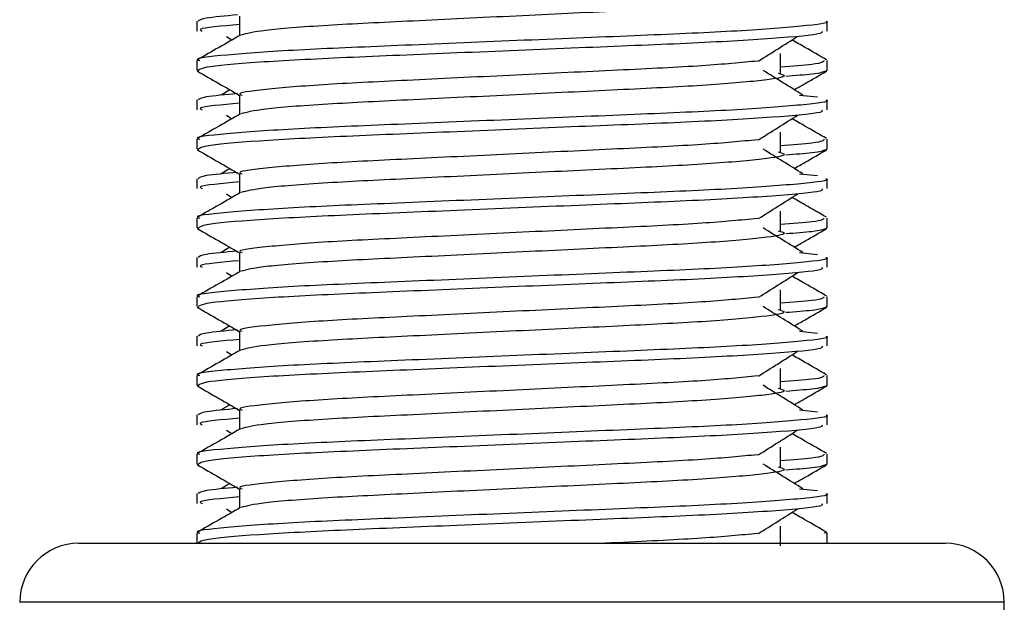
# Model space of a CAD drawing. Header units: millimetres. Extents: x 0 to 420, y 0 to 297.
# Tile 62 of 106: x 175.01 to 175.59, y 207.388 to 207.732. Entities that reach past the tile are written whole.
import ezdxf

# ---------------------------------------------------------------- set-up
doc = ezdxf.new("R2010")
doc.units = ezdxf.units.MM

msp = doc.modelspace()

# ---------------------------------------------------------------- linework, layer by layer
at = {"color": 7, "linetype": 'Continuous', "lineweight": 25}
for p, q in [((175.11404, 207.73116), (175.11404, 207.72535)), ((175.13918, 207.73404), (175.13918, 207.7227)), ((175.48568, 207.72535), (175.48568, 207.73116)), ((175.13141, 207.72218), (175.13471, 207.72011)), ((175.11404, 207.70791), (175.11404, 207.70213)), ((175.45818, 207.70043), (175.45818, 207.71204)), ((175.48568, 207.70213), (175.48568, 207.70791)), ((175.11415, 207.70188), (175.11509, 207.70167)), ((175.48487, 207.70213), (175.48557, 207.70188)), ((175.13337, 207.69071), (175.12836, 207.6876)), ((175.11404, 207.6847), (175.11404, 207.6789)), ((175.13918, 207.68759), (175.13918, 207.67624)), ((175.46949, 207.68761), (175.47997, 207.68649)), ((175.48568, 207.6789), (175.48568, 207.6847)), ((175.13141, 207.67572), (175.13471, 207.67365)), ((175.11404, 207.66146), (175.11404, 207.65567)), ((175.45818, 207.65397), (175.45818, 207.66559)), ((175.48568, 207.65567), (175.48568, 207.66146)), ((175.11415, 207.65542), (175.11509, 207.65521)), ((175.48487, 207.65567), (175.48557, 207.65542)), ((175.13337, 207.64426), (175.12836, 207.64115)), ((175.11404, 207.63825), (175.11404, 207.63244)), ((175.13918, 207.64113), (175.13918, 207.62979)), ((175.46949, 207.64116), (175.47997, 207.64003)), ((175.48568, 207.63244), (175.48568, 207.63825)), ((175.13141, 207.62927), (175.13471, 207.6272)), ((175.11404, 207.615), (175.11404, 207.60921)), ((175.45818, 207.60752), (175.45818, 207.61913)), ((175.48568, 207.60921), (175.48568, 207.615)), ((175.11415, 207.60897), (175.11509, 207.60876)), ((175.48487, 207.60921), (175.48557, 207.60897)), ((175.13337, 207.5978), (175.12836, 207.59469)), ((175.11404, 207.59179), (175.11404, 207.58599)), ((175.13918, 207.59468), (175.13918, 207.58333)), ((175.46949, 207.5947), (175.47997, 207.59358)), ((175.48568, 207.58599), (175.48568, 207.59179)), ((175.13141, 207.58281), (175.13471, 207.58074)), ((175.11404, 207.56855), (175.11404, 207.56276)), ((175.45818, 207.56106), (175.45818, 207.57268)), ((175.48568, 207.56276), (175.48568, 207.56855)), ((175.11415, 207.56251), (175.11509, 207.5623)), ((175.48487, 207.56276), (175.48557, 207.56251)), ((175.13337, 207.55135), (175.12836, 207.54824)), ((175.11404, 207.54534), (175.11404, 207.53953)), ((175.13918, 207.54822), (175.13918, 207.53688)), ((175.46949, 207.54825), (175.47997, 207.54712)), ((175.48568, 207.53953), (175.48568, 207.54534)), ((175.13141, 207.53636), (175.13471, 207.53428)), ((175.11404, 207.52209), (175.11404, 207.5163)), ((175.45818, 207.51461), (175.45818, 207.52622)), ((175.48568, 207.5163), (175.48568, 207.52209)), ((175.11415, 207.51606), (175.11509, 207.51585)), ((175.48487, 207.5163), (175.48557, 207.51606)), ((175.13337, 207.50489), (175.12836, 207.50178)), ((175.11404, 207.49888), (175.11404, 207.49308)), ((175.13918, 207.50177), (175.13918, 207.49042)), ((175.46949, 207.50179), (175.47997, 207.50067)), ((175.48568, 207.49308), (175.48568, 207.49888)), ((175.13141, 207.4899), (175.13471, 207.48783)), ((175.11404, 207.47564), (175.11404, 207.46985)), ((175.45818, 207.46815), (175.45818, 207.47977)), ((175.48568, 207.46985), (175.48568, 207.47564)), ((175.11415, 207.4696), (175.11509, 207.46939)), ((175.48487, 207.46985), (175.48557, 207.4696)), ((175.13337, 207.45844), (175.12836, 207.45533)), ((175.11404, 207.45243), (175.11404, 207.44662)), ((175.13918, 207.45531), (175.13918, 207.44397)), ((175.46949, 207.45534), (175.47997, 207.45421)), ((175.48568, 207.44662), (175.48568, 207.45243)), ((175.13141, 207.44345), (175.13471, 207.44137)), ((175.11404, 207.42918), (175.11404, 207.42315)), ((175.45818, 207.4217), (175.45818, 207.43331)), ((175.48568, 207.42315), (175.48568, 207.42918)), ((175.04436, 207.42315), (175.55536, 207.42315)), ((175.5902, 207.38831), (175.00952, 207.38831)), ((175.5902, 207.24894), (175.5902, 207.38831))]:
    msp.add_line(p, q, dxfattribs=at)
for centre, start, end in [((175.04436, 207.38831), 90, 180), ((175.55536, 207.38831), 0, 90)]:
    msp.add_arc(centre, 0.03484, start, end, dxfattribs=at)
for points, knots in [([(175.45691, 207.74691), (175.45863, 207.74641), (175.46347, 207.74502), (175.45008, 207.74272), (175.4152, 207.73965), (175.36309, 207.73709), (175.30219, 207.73421), (175.24083, 207.73121), (175.18833, 207.7287), (175.15041, 207.72572), (175.14345, 207.72387), (175.14005, 207.72296)], [0, 0, 0, 0, 0.0638066, 0.1803218, 0.300081, 0.415215, 0.5333173, 0.6525337, 0.7671935, 0.8863835, 1, 1, 1, 1]), ([(175.48488, 207.73116), (175.48514, 207.73108), (175.48815, 207.7301), (175.47277, 207.72821), (175.43346, 207.72514), (175.37294, 207.72257), (175.30252, 207.7197), (175.23179, 207.7167), (175.17012, 207.71418), (175.12937, 207.71118), (175.11115, 207.70909), (175.11521, 207.70805), (175.11575, 207.70791)], [0, 0, 0, 0, 0.011024, 0.131189, 0.254695, 0.373437, 0.495237, 0.618184, 0.736438, 0.859358, 0.981202, 1, 1, 1, 1]), ([(175.13789, 207.73489), (175.13074, 207.73423), (175.1166, 207.73292), (175.11542, 207.73174), (175.11483, 207.73116)], [0, 0, 0, 0, 0.505585, 1, 1, 1, 1]), ([(175.48257, 207.72535), (175.48294, 207.72485), (175.48398, 207.72347), (175.4562, 207.72089), (175.40581, 207.718), (175.33918, 207.71544), (175.26741, 207.71238), (175.19994, 207.70966), (175.14724, 207.70696), (175.11785, 207.70422), (175.1157, 207.70272), (175.11485, 207.70213)], [0, 0, 0, 0, 0.068754, 0.191591, 0.313424, 0.432053, 0.555484, 0.675715, 0.795706, 0.919174, 1, 1, 1, 1]), ([(175.13918, 207.72921), (175.12864, 207.72826), (175.11358, 207.72691), (175.11633, 207.72571), (175.11715, 207.72535)], [0, 0, 0, 0, 0.700207, 1, 1, 1, 1]), ([(175.13966, 207.72297), (175.13546, 207.72054), (175.12706, 207.71568), (175.11866, 207.71082), (175.11445, 207.70838)], [0, 0, 0, 0, 0.499935, 1, 1, 1, 1]), ([(175.44524, 207.70763), (175.44908, 207.71006), (175.45676, 207.71491), (175.46445, 207.71975), (175.4683, 207.72218)], [0, 0, 0, 0, 0.49999, 1, 1, 1, 1]), ([(175.48526, 207.70838), (175.48106, 207.71082), (175.47431, 207.71472), (175.46756, 207.71863), (175.46501, 207.72011)], [0, 0, 0, 0, 0.622406, 1, 1, 1, 1]), ([(175.44477, 207.70765), (175.43494, 207.7067), (175.41499, 207.70477), (175.36283, 207.70224), (175.30222, 207.69937), (175.24099, 207.69637), (175.18768, 207.69385), (175.15243, 207.69086), (175.13668, 207.68877), (175.1402, 207.68772), (175.14068, 207.68758)], [0, 0, 0, 0, 0.134031, 0.271937, 0.413399, 0.556196, 0.693534, 0.836299, 0.977812, 1, 1, 1, 1]), ([(175.48397, 207.70791), (175.48362, 207.70719), (175.48304, 207.706), (175.46523, 207.70465), (175.45818, 207.70411)], [0, 0, 0, 0, 0.604248, 1, 1, 1, 1]), ([(175.11441, 207.70168), (175.11862, 207.69925), (175.12687, 207.69447), (175.13513, 207.6897), (175.13918, 207.68735)], [0, 0, 0, 0, 0.508867, 1, 1, 1, 1]), ([(175.45691, 207.70045), (175.45863, 207.69996), (175.46347, 207.69857), (175.45008, 207.69627), (175.4152, 207.6932), (175.36309, 207.69063), (175.30219, 207.68776), (175.24083, 207.68476), (175.18833, 207.68224), (175.15041, 207.67927), (175.14345, 207.67741), (175.14005, 207.6765)], [0, 0, 0, 0, 0.063807, 0.180322, 0.300081, 0.415215, 0.533317, 0.652534, 0.767193, 0.886384, 1, 1, 1, 1]), ([(175.47136, 207.6876), (175.46745, 207.69003), (175.45962, 207.69488), (175.4518, 207.69973), (175.4479, 207.70215)], [0, 0, 0, 0, 0.5000108, 1, 1, 1, 1]), ([(175.48463, 207.70167), (175.48339, 207.70109), (175.48131, 207.70011), (175.46706, 207.69901), (175.46127, 207.69857)], [0, 0, 0, 0, 0.5937937, 1, 1, 1, 1]), ([(175.46634, 207.69071), (175.46846, 207.69194), (175.47478, 207.6956), (175.4811, 207.69925), (175.4853, 207.70168)], [0, 0, 0, 0, 0.335187, 1, 1, 1, 1]), ([(175.48488, 207.6847), (175.48514, 207.68462), (175.48815, 207.68364), (175.47277, 207.68175), (175.43346, 207.67868), (175.37294, 207.67612), (175.30252, 207.67324), (175.23179, 207.67024), (175.17012, 207.66772), (175.12937, 207.66473), (175.11115, 207.66264), (175.11521, 207.6616), (175.11575, 207.66146)], [0, 0, 0, 0, 0.011024, 0.131189, 0.254695, 0.373437, 0.495237, 0.618184, 0.736438, 0.859358, 0.981202, 1, 1, 1, 1]), ([(175.13789, 207.68844), (175.13074, 207.68778), (175.1166, 207.68647), (175.11542, 207.68529), (175.11483, 207.6847)], [0, 0, 0, 0, 0.505585, 1, 1, 1, 1]), ([(175.48257, 207.6789), (175.48294, 207.6784), (175.48398, 207.67701), (175.4562, 207.67443), (175.40581, 207.67154), (175.33918, 207.66899), (175.26741, 207.66592), (175.19994, 207.6632), (175.14724, 207.6605), (175.11785, 207.65776), (175.1157, 207.65626), (175.11485, 207.65567)], [0, 0, 0, 0, 0.068754, 0.191591, 0.313424, 0.432053, 0.555484, 0.675715, 0.795706, 0.919174, 1, 1, 1, 1]), ([(175.13918, 207.68275), (175.12864, 207.68181), (175.11358, 207.68045), (175.11633, 207.67926), (175.11715, 207.6789)], [0, 0, 0, 0, 0.700207, 1, 1, 1, 1]), ([(175.13966, 207.67652), (175.13546, 207.67409), (175.12706, 207.66922), (175.11866, 207.66436), (175.11445, 207.66193)], [0, 0, 0, 0, 0.499935, 1, 1, 1, 1]), ([(175.44524, 207.66118), (175.44908, 207.6636), (175.45676, 207.66845), (175.46445, 207.6733), (175.4683, 207.67572)], [0, 0, 0, 0, 0.49999, 1, 1, 1, 1]), ([(175.48526, 207.66193), (175.48106, 207.66436), (175.47431, 207.66827), (175.46756, 207.67217), (175.46501, 207.67365)], [0, 0, 0, 0, 0.622406, 1, 1, 1, 1]), ([(175.44477, 207.66119), (175.43494, 207.66024), (175.41499, 207.65832), (175.36283, 207.65579), (175.30222, 207.65292), (175.24099, 207.64992), (175.18768, 207.6474), (175.15243, 207.6444), (175.13668, 207.64231), (175.1402, 207.64127), (175.14068, 207.64113)], [0, 0, 0, 0, 0.134031, 0.271937, 0.413399, 0.556196, 0.693534, 0.836299, 0.977812, 1, 1, 1, 1]), ([(175.48397, 207.66146), (175.48362, 207.66074), (175.48304, 207.65954), (175.46523, 207.65819), (175.45818, 207.65766)], [0, 0, 0, 0, 0.604248, 1, 1, 1, 1]), ([(175.11441, 207.65523), (175.11862, 207.6528), (175.12687, 207.64802), (175.13513, 207.64324), (175.13918, 207.64089)], [0, 0, 0, 0, 0.5088672, 1, 1, 1, 1]), ([(175.45691, 207.654), (175.45863, 207.6535), (175.46347, 207.65211), (175.45008, 207.64981), (175.4152, 207.64674), (175.36309, 207.64418), (175.30219, 207.6413), (175.24083, 207.6383), (175.18833, 207.63579), (175.15041, 207.63281), (175.14345, 207.63096), (175.14005, 207.63005)], [0, 0, 0, 0, 0.0638066, 0.1803218, 0.300081, 0.415215, 0.5333173, 0.6525337, 0.7671935, 0.8863835, 1, 1, 1, 1]), ([(175.47136, 207.64115), (175.46745, 207.64357), (175.45962, 207.64842), (175.4518, 207.65327), (175.4479, 207.6557)], [0, 0, 0, 0, 0.500011, 1, 1, 1, 1]), ([(175.48463, 207.65521), (175.48339, 207.65463), (175.48131, 207.65365), (175.46706, 207.65256), (175.46127, 207.65211)], [0, 0, 0, 0, 0.5937937, 1, 1, 1, 1]), ([(175.46634, 207.64426), (175.46846, 207.64548), (175.47478, 207.64914), (175.4811, 207.6528), (175.4853, 207.65523)], [0, 0, 0, 0, 0.335187, 1, 1, 1, 1]), ([(175.48488, 207.63825), (175.48514, 207.63817), (175.48815, 207.63719), (175.47277, 207.6353), (175.43346, 207.63223), (175.37294, 207.62966), (175.30252, 207.62679), (175.23179, 207.62379), (175.17012, 207.62127), (175.12937, 207.61827), (175.11115, 207.61618), (175.11521, 207.61514), (175.11575, 207.615)], [0, 0, 0, 0, 0.011024, 0.131189, 0.254695, 0.373437, 0.495237, 0.618184, 0.736438, 0.859358, 0.981202, 1, 1, 1, 1]), ([(175.13789, 207.64198), (175.13074, 207.64132), (175.1166, 207.64001), (175.11542, 207.63883), (175.11483, 207.63825)], [0, 0, 0, 0, 0.505585, 1, 1, 1, 1]), ([(175.48257, 207.63244), (175.48294, 207.63194), (175.48398, 207.63056), (175.4562, 207.62798), (175.40581, 207.62509), (175.33918, 207.62253), (175.26741, 207.61947), (175.19994, 207.61675), (175.14724, 207.61405), (175.11785, 207.61131), (175.1157, 207.60981), (175.11485, 207.60921)], [0, 0, 0, 0, 0.068754, 0.191591, 0.313424, 0.432053, 0.555484, 0.675715, 0.795706, 0.919174, 1, 1, 1, 1]), ([(175.13918, 207.6363), (175.12864, 207.63535), (175.11358, 207.634), (175.11633, 207.6328), (175.11715, 207.63244)], [0, 0, 0, 0, 0.700207, 1, 1, 1, 1]), ([(175.13966, 207.63006), (175.13546, 207.62763), (175.12706, 207.62277), (175.11866, 207.6179), (175.11445, 207.61547)], [0, 0, 0, 0, 0.499935, 1, 1, 1, 1]), ([(175.44524, 207.61472), (175.44908, 207.61715), (175.45676, 207.622), (175.46445, 207.62684), (175.4683, 207.62927)], [0, 0, 0, 0, 0.49999, 1, 1, 1, 1]), ([(175.48526, 207.61547), (175.48106, 207.6179), (175.47431, 207.62181), (175.46756, 207.62572), (175.46501, 207.6272)], [0, 0, 0, 0, 0.622406, 1, 1, 1, 1]), ([(175.44477, 207.61474), (175.43494, 207.61379), (175.41499, 207.61186), (175.36283, 207.60933), (175.30222, 207.60646), (175.24099, 207.60346), (175.18768, 207.60094), (175.15243, 207.59795), (175.13668, 207.59586), (175.1402, 207.59481), (175.14068, 207.59467)], [0, 0, 0, 0, 0.134031, 0.271937, 0.413399, 0.556196, 0.693534, 0.836299, 0.977812, 1, 1, 1, 1]), ([(175.48397, 207.615), (175.48362, 207.61428), (175.48304, 207.61309), (175.46523, 207.61174), (175.45818, 207.6112)], [0, 0, 0, 0, 0.604248, 1, 1, 1, 1]), ([(175.11441, 207.60877), (175.11862, 207.60634), (175.12687, 207.60156), (175.13513, 207.59679), (175.13918, 207.59444)], [0, 0, 0, 0, 0.508867, 1, 1, 1, 1]), ([(175.45691, 207.60754), (175.45863, 207.60705), (175.46347, 207.60566), (175.45008, 207.60336), (175.4152, 207.60029), (175.36309, 207.59772), (175.30219, 207.59485), (175.24083, 207.59185), (175.18833, 207.58933), (175.15041, 207.58636), (175.14345, 207.5845), (175.14005, 207.58359)], [0, 0, 0, 0, 0.0638066, 0.1803218, 0.300081, 0.415215, 0.5333173, 0.6525337, 0.7671935, 0.8863835, 1, 1, 1, 1]), ([(175.47136, 207.59469), (175.46745, 207.59712), (175.45962, 207.60197), (175.4518, 207.60682), (175.4479, 207.60924)], [0, 0, 0, 0, 0.5000108, 1, 1, 1, 1]), ([(175.48463, 207.60876), (175.48339, 207.60818), (175.48131, 207.6072), (175.46706, 207.6061), (175.46127, 207.60566)], [0, 0, 0, 0, 0.5937937, 1, 1, 1, 1]), ([(175.46634, 207.5978), (175.46846, 207.59903), (175.47478, 207.60269), (175.4811, 207.60634), (175.4853, 207.60877)], [0, 0, 0, 0, 0.335187, 1, 1, 1, 1]), ([(175.48488, 207.59179), (175.48514, 207.59171), (175.48815, 207.59073), (175.47277, 207.58884), (175.43346, 207.58577), (175.37294, 207.58321), (175.30252, 207.58033), (175.23179, 207.57733), (175.17012, 207.57481), (175.12937, 207.57182), (175.11115, 207.56973), (175.11521, 207.56869), (175.11575, 207.56855)], [0, 0, 0, 0, 0.011024, 0.131189, 0.254695, 0.373437, 0.495237, 0.618184, 0.736438, 0.859358, 0.981202, 1, 1, 1, 1]), ([(175.13789, 207.59553), (175.13074, 207.59487), (175.1166, 207.59356), (175.11542, 207.59238), (175.11483, 207.59179)], [0, 0, 0, 0, 0.505585, 1, 1, 1, 1]), ([(175.48257, 207.58599), (175.48294, 207.58549), (175.48398, 207.5841), (175.4562, 207.58152), (175.40581, 207.57863), (175.33918, 207.57608), (175.26741, 207.57301), (175.19994, 207.57029), (175.14724, 207.56759), (175.11785, 207.56485), (175.1157, 207.56335), (175.11485, 207.56276)], [0, 0, 0, 0, 0.068754, 0.191591, 0.313424, 0.432053, 0.555484, 0.675715, 0.795706, 0.919174, 1, 1, 1, 1]), ([(175.13918, 207.58984), (175.12864, 207.5889), (175.11358, 207.58754), (175.11633, 207.58635), (175.11715, 207.58599)], [0, 0, 0, 0, 0.700207, 1, 1, 1, 1]), ([(175.13966, 207.58361), (175.13546, 207.58118), (175.12706, 207.57631), (175.11866, 207.57145), (175.11445, 207.56902)], [0, 0, 0, 0, 0.499935, 1, 1, 1, 1]), ([(175.44524, 207.56827), (175.44908, 207.57069), (175.45676, 207.57554), (175.46445, 207.58039), (175.4683, 207.58281)], [0, 0, 0, 0, 0.4999896, 1, 1, 1, 1]), ([(175.48526, 207.56902), (175.48106, 207.57145), (175.47431, 207.57536), (175.46756, 207.57926), (175.46501, 207.58074)], [0, 0, 0, 0, 0.622406, 1, 1, 1, 1]), ([(175.44477, 207.56828), (175.43494, 207.56733), (175.41499, 207.56541), (175.36283, 207.56288), (175.30222, 207.56001), (175.24099, 207.55701), (175.18768, 207.55449), (175.15243, 207.55149), (175.13668, 207.5494), (175.1402, 207.54836), (175.14068, 207.54822)], [0, 0, 0, 0, 0.134031, 0.271937, 0.413399, 0.556196, 0.693534, 0.836299, 0.977812, 1, 1, 1, 1]), ([(175.48397, 207.56855), (175.48362, 207.56783), (175.48304, 207.56663), (175.46523, 207.56528), (175.45818, 207.56475)], [0, 0, 0, 0, 0.604248, 1, 1, 1, 1]), ([(175.11441, 207.56232), (175.11862, 207.55989), (175.12687, 207.55511), (175.13513, 207.55033), (175.13918, 207.54798)], [0, 0, 0, 0, 0.508867, 1, 1, 1, 1]), ([(175.45691, 207.56109), (175.45863, 207.56059), (175.46347, 207.5592), (175.45008, 207.5569), (175.4152, 207.55383), (175.36309, 207.55127), (175.30219, 207.54839), (175.24083, 207.54539), (175.18833, 207.54288), (175.15041, 207.5399), (175.14345, 207.53805), (175.14005, 207.53714)], [0, 0, 0, 0, 0.063807, 0.180322, 0.300081, 0.415215, 0.533317, 0.652534, 0.767193, 0.886384, 1, 1, 1, 1]), ([(175.47136, 207.54824), (175.46745, 207.55066), (175.45962, 207.55551), (175.4518, 207.56036), (175.4479, 207.56279)], [0, 0, 0, 0, 0.500011, 1, 1, 1, 1]), ([(175.48463, 207.5623), (175.48339, 207.56172), (175.48131, 207.56074), (175.46706, 207.55965), (175.46127, 207.5592)], [0, 0, 0, 0, 0.593794, 1, 1, 1, 1]), ([(175.46634, 207.55135), (175.46846, 207.55257), (175.47478, 207.55623), (175.4811, 207.55989), (175.4853, 207.56232)], [0, 0, 0, 0, 0.335187, 1, 1, 1, 1]), ([(175.48488, 207.54534), (175.48514, 207.54526), (175.48815, 207.54428), (175.47277, 207.54239), (175.43346, 207.53932), (175.37294, 207.53675), (175.30252, 207.53388), (175.23179, 207.53088), (175.17012, 207.52836), (175.12937, 207.52536), (175.11115, 207.52327), (175.11521, 207.52223), (175.11575, 207.52209)], [0, 0, 0, 0, 0.011024, 0.131189, 0.254695, 0.373437, 0.495237, 0.618184, 0.736438, 0.859358, 0.981202, 1, 1, 1, 1]), ([(175.13789, 207.54907), (175.13074, 207.54841), (175.1166, 207.5471), (175.11542, 207.54592), (175.11483, 207.54534)], [0, 0, 0, 0, 0.505585, 1, 1, 1, 1]), ([(175.48257, 207.53953), (175.48294, 207.53903), (175.48398, 207.53765), (175.4562, 207.53507), (175.40581, 207.53218), (175.33918, 207.52962), (175.26741, 207.52656), (175.19994, 207.52384), (175.14724, 207.52114), (175.11785, 207.5184), (175.1157, 207.5169), (175.11485, 207.5163)], [0, 0, 0, 0, 0.0687542, 0.1915913, 0.313424, 0.4320526, 0.5554842, 0.6757146, 0.7957061, 0.9191739, 1, 1, 1, 1]), ([(175.13918, 207.54339), (175.12864, 207.54244), (175.11358, 207.54109), (175.11633, 207.53989), (175.11715, 207.53953)], [0, 0, 0, 0, 0.700207, 1, 1, 1, 1]), ([(175.13966, 207.53715), (175.13546, 207.53472), (175.12706, 207.52986), (175.11866, 207.52499), (175.11445, 207.52256)], [0, 0, 0, 0, 0.499935, 1, 1, 1, 1]), ([(175.44524, 207.52181), (175.44908, 207.52424), (175.45676, 207.52909), (175.46445, 207.53393), (175.4683, 207.53636)], [0, 0, 0, 0, 0.49999, 1, 1, 1, 1]), ([(175.48526, 207.52256), (175.48106, 207.52499), (175.47431, 207.5289), (175.46756, 207.53281), (175.46501, 207.53428)], [0, 0, 0, 0, 0.622406, 1, 1, 1, 1]), ([(175.44477, 207.52183), (175.43494, 207.52088), (175.41499, 207.51895), (175.36283, 207.51642), (175.30222, 207.51355), (175.24099, 207.51055), (175.18768, 207.50803), (175.15243, 207.50504), (175.13668, 207.50295), (175.1402, 207.5019), (175.14068, 207.50176)], [0, 0, 0, 0, 0.134031, 0.271937, 0.413399, 0.556196, 0.693534, 0.836299, 0.977812, 1, 1, 1, 1]), ([(175.48397, 207.52209), (175.48362, 207.52137), (175.48304, 207.52018), (175.46523, 207.51883), (175.45818, 207.51829)], [0, 0, 0, 0, 0.604248, 1, 1, 1, 1]), ([(175.11441, 207.51586), (175.11862, 207.51343), (175.12687, 207.50865), (175.13513, 207.50388), (175.13918, 207.50153)], [0, 0, 0, 0, 0.508867, 1, 1, 1, 1]), ([(175.45691, 207.51463), (175.45863, 207.51414), (175.46347, 207.51275), (175.45008, 207.51045), (175.4152, 207.50738), (175.36309, 207.50481), (175.30219, 207.50194), (175.24083, 207.49894), (175.18833, 207.49642), (175.15041, 207.49345), (175.14345, 207.49159), (175.14005, 207.49068)], [0, 0, 0, 0, 0.063807, 0.180322, 0.300081, 0.415215, 0.533317, 0.652534, 0.767193, 0.886384, 1, 1, 1, 1]), ([(175.47136, 207.50178), (175.46745, 207.50421), (175.45962, 207.50906), (175.4518, 207.51391), (175.4479, 207.51633)], [0, 0, 0, 0, 0.500011, 1, 1, 1, 1]), ([(175.48463, 207.51585), (175.48339, 207.51527), (175.48131, 207.51429), (175.46706, 207.51319), (175.46127, 207.51275)], [0, 0, 0, 0, 0.593794, 1, 1, 1, 1]), ([(175.46634, 207.50489), (175.46846, 207.50612), (175.47478, 207.50978), (175.4811, 207.51343), (175.4853, 207.51586)], [0, 0, 0, 0, 0.3351873, 1, 1, 1, 1]), ([(175.48488, 207.49888), (175.48514, 207.4988), (175.48815, 207.49782), (175.47277, 207.49593), (175.43346, 207.49286), (175.37294, 207.4903), (175.30252, 207.48742), (175.23179, 207.48442), (175.17012, 207.4819), (175.12937, 207.47891), (175.11115, 207.47682), (175.11521, 207.47578), (175.11575, 207.47564)], [0, 0, 0, 0, 0.011024, 0.131189, 0.254695, 0.373437, 0.495237, 0.618184, 0.736438, 0.859358, 0.981202, 1, 1, 1, 1]), ([(175.13789, 207.50262), (175.13074, 207.50196), (175.1166, 207.50065), (175.11542, 207.49947), (175.11483, 207.49888)], [0, 0, 0, 0, 0.505585, 1, 1, 1, 1]), ([(175.48257, 207.49308), (175.48294, 207.49258), (175.48398, 207.49119), (175.4562, 207.48861), (175.40581, 207.48572), (175.33918, 207.48317), (175.26741, 207.4801), (175.19994, 207.47738), (175.14724, 207.47468), (175.11785, 207.47194), (175.1157, 207.47044), (175.11485, 207.46985)], [0, 0, 0, 0, 0.0687542, 0.1915913, 0.313424, 0.4320526, 0.5554842, 0.6757146, 0.7957061, 0.9191739, 1, 1, 1, 1]), ([(175.13918, 207.49693), (175.12864, 207.49599), (175.11358, 207.49463), (175.11633, 207.49344), (175.11715, 207.49308)], [0, 0, 0, 0, 0.700207, 1, 1, 1, 1]), ([(175.13966, 207.4907), (175.13546, 207.48827), (175.12706, 207.4834), (175.11866, 207.47854), (175.11445, 207.47611)], [0, 0, 0, 0, 0.499935, 1, 1, 1, 1]), ([(175.44524, 207.47536), (175.44908, 207.47778), (175.45676, 207.48263), (175.46445, 207.48748), (175.4683, 207.4899)], [0, 0, 0, 0, 0.49999, 1, 1, 1, 1]), ([(175.48526, 207.47611), (175.48106, 207.47854), (175.47431, 207.48245), (175.46756, 207.48635), (175.46501, 207.48783)], [0, 0, 0, 0, 0.622406, 1, 1, 1, 1]), ([(175.44477, 207.47537), (175.43494, 207.47442), (175.41499, 207.47249), (175.36283, 207.46997), (175.30222, 207.4671), (175.24099, 207.4641), (175.18768, 207.46158), (175.15243, 207.45858), (175.13668, 207.45649), (175.1402, 207.45545), (175.14068, 207.45531)], [0, 0, 0, 0, 0.134031, 0.271937, 0.413399, 0.556196, 0.693534, 0.836299, 0.977812, 1, 1, 1, 1]), ([(175.48397, 207.47564), (175.48362, 207.47492), (175.48304, 207.47372), (175.46523, 207.47237), (175.45818, 207.47184)], [0, 0, 0, 0, 0.604248, 1, 1, 1, 1]), ([(175.11441, 207.46941), (175.11862, 207.46698), (175.12687, 207.4622), (175.13513, 207.45742), (175.13918, 207.45507)], [0, 0, 0, 0, 0.508867, 1, 1, 1, 1]), ([(175.45691, 207.46818), (175.45863, 207.46768), (175.46347, 207.46629), (175.45008, 207.46399), (175.4152, 207.46092), (175.36309, 207.45836), (175.30219, 207.45548), (175.24083, 207.45248), (175.18833, 207.44997), (175.15041, 207.44699), (175.14345, 207.44514), (175.14005, 207.44423)], [0, 0, 0, 0, 0.063807, 0.180322, 0.300081, 0.415215, 0.533317, 0.652534, 0.767193, 0.886384, 1, 1, 1, 1]), ([(175.47136, 207.45533), (175.46745, 207.45775), (175.45962, 207.4626), (175.4518, 207.46745), (175.4479, 207.46988)], [0, 0, 0, 0, 0.500011, 1, 1, 1, 1]), ([(175.48463, 207.46939), (175.48339, 207.46881), (175.48131, 207.46783), (175.46706, 207.46674), (175.46127, 207.46629)], [0, 0, 0, 0, 0.593794, 1, 1, 1, 1]), ([(175.46634, 207.45844), (175.46846, 207.45966), (175.47478, 207.46332), (175.4811, 207.46698), (175.4853, 207.46941)], [0, 0, 0, 0, 0.335187, 1, 1, 1, 1]), ([(175.48488, 207.45243), (175.48514, 207.45235), (175.48815, 207.45137), (175.47277, 207.44948), (175.43346, 207.44641), (175.37294, 207.44384), (175.30252, 207.44097), (175.23179, 207.43797), (175.17012, 207.43545), (175.12937, 207.43245), (175.11115, 207.43036), (175.11521, 207.42932), (175.11575, 207.42918)], [0, 0, 0, 0, 0.011024, 0.131189, 0.254695, 0.373437, 0.495237, 0.618184, 0.736438, 0.859358, 0.981202, 1, 1, 1, 1]), ([(175.13789, 207.45616), (175.13074, 207.4555), (175.1166, 207.45419), (175.11542, 207.45301), (175.11483, 207.45243)], [0, 0, 0, 0, 0.505585, 1, 1, 1, 1]), ([(175.48257, 207.44662), (175.48294, 207.44612), (175.48398, 207.44474), (175.4562, 207.44216), (175.40581, 207.43927), (175.33918, 207.43671), (175.26741, 207.43365), (175.19994, 207.43093), (175.14724, 207.42823), (175.11785, 207.42549), (175.1157, 207.42399), (175.11485, 207.42339)], [0, 0, 0, 0, 0.068754, 0.191591, 0.313424, 0.432053, 0.555484, 0.675715, 0.795706, 0.919174, 1, 1, 1, 1]), ([(175.13918, 207.45048), (175.12864, 207.44953), (175.11358, 207.44818), (175.11633, 207.44698), (175.11715, 207.44662)], [0, 0, 0, 0, 0.7002075, 1, 1, 1, 1]), ([(175.13966, 207.44424), (175.13546, 207.44181), (175.12706, 207.43695), (175.11866, 207.43208), (175.11445, 207.42965)], [0, 0, 0, 0, 0.499935, 1, 1, 1, 1]), ([(175.44524, 207.4289), (175.44908, 207.43133), (175.45676, 207.43618), (175.46445, 207.44102), (175.4683, 207.44345)], [0, 0, 0, 0, 0.4999896, 1, 1, 1, 1]), ([(175.48526, 207.42965), (175.48106, 207.43208), (175.47431, 207.43599), (175.46756, 207.4399), (175.46501, 207.44137)], [0, 0, 0, 0, 0.622406, 1, 1, 1, 1]), ([(175.44477, 207.42892), (175.43485, 207.42796), (175.41472, 207.42603), (175.37927, 207.42431), (175.35735, 207.42326), (175.35496, 207.42315)], [0, 0, 0, 0, 0.464052, 0.941523, 1, 1, 1, 1]), ([(175.485, 207.42966), (175.48513, 207.42964), (175.48623, 207.42947), (175.48503, 207.42932), (175.48397, 207.42918)], [0, 0, 0, 0, 0.1135965, 1, 1, 1, 1])]:
    msp.add_open_spline(points, degree=3, knots=knots, dxfattribs=at)

doc.saveas('drawing.dxf')
